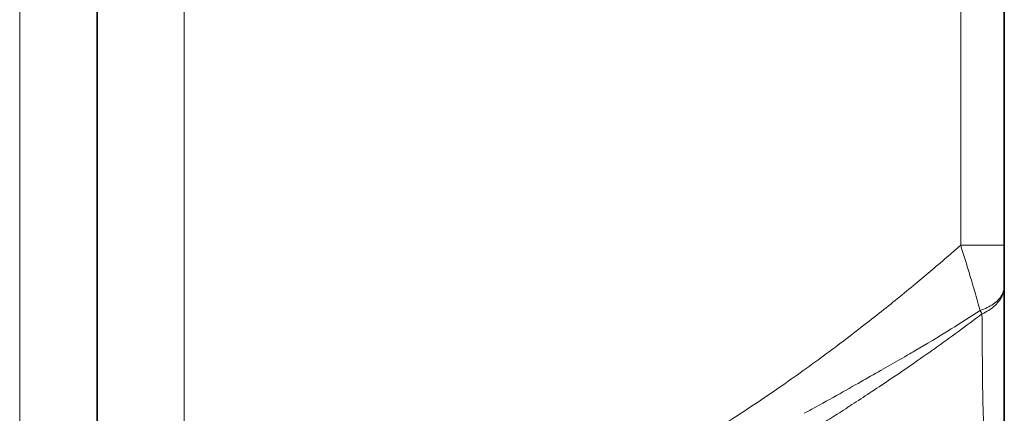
# Model space of a CAD drawing. Header units: millimetres. Extents: x 5 to 415, y 5 to 292.
# Tile 10 of 197: x 38.8 to 49.11, y 153.63 to 157.74. Entities that reach past the tile are written whole.
import ezdxf

# ---------------------------------------------------------------- set-up
doc = ezdxf.new("R2010")
doc.units = ezdxf.units.MM
doc.layers.add('Sichtbar (ISO)', color=7, linetype='Continuous', lineweight=35)
doc.layers.add('Sichtbar schmal (ISO)', color=7, linetype='Continuous', lineweight=18)

msp = doc.modelspace()

# ---------------------------------------------------------------- linework, layer by layer
at = {"layer": 'Sichtbar (ISO)'}
for p, q in [((49.10658155, 167.81252092), (49.10658155, 155.38336758)), ((39.6065836, 152.85654537), (39.6065836, 161.59989501)), ((49.10658155, 155.38336758), (49.10658155, 154.95504689)), ((49.10658155, 154.95505214), (49.10658155, 154.9550377)), ((49.10658155, 152.70922514), (49.10658155, 154.95503939))]:
    msp.add_line(p, q, dxfattribs=at)
msp.add_arc((48.60658155, 154.95506775), 0.5, 359.995319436, 359.996556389, dxfattribs=at)
msp.add_open_spline([(49.10658135, 157.53625495), (49.10658718, 157.45754444), (49.10660389, 157.37347895), (49.10658505, 157.29012068)], degree=3, dxfattribs=at)
at = {"layer": 'Sichtbar schmal (ISO)'}
for p, q in [((40.51942454, 151.2124761), (40.51942481, 171.92869616)), ((48.6501586, 167.81252125), (48.65015943, 155.38336759)), ((49.10658155, 155.38336759), (48.65015943, 155.38336759)), ((47.8861483, 154.11653261), (47.8861483, 154.11649801))]:
    msp.add_line(p, q, dxfattribs=at)
msp.add_ellipse((48.60658155, 154.95506775), major_axis=(0.29923419, -0.40057321), ratio=0.1298392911, start_param=0.6747108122, end_param=0.7939478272, dxfattribs=at)
for points, knots in [([(38.79569145, 161.59989485), (38.79569145, 160.89885258), (38.79569119, 159.53438495), (38.79569128, 157.94878012), (38.79569127, 156.75920412), (38.79569127, 155.9090941), (38.79569127, 155.10084191), (38.79569127, 154.36910981), (38.79569127, 153.70831747), (38.79569128, 152.98029741), (38.79569125, 152.49216446), (38.79569125, 152.20030173)], [0, 0, 0, 0, 0.1788213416, 0.3576427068, 0.4470533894, 0.536464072, 0.6258747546, 0.7152854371, 0.7929109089, 0.8705363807, 1, 1, 1, 1]), ([(40.51942454, 151.2124761), (40.95927247, 151.31020376), (41.39128733, 151.42182463), (41.81255685, 151.54598046), (42.20691741, 151.66220572), (42.59186115, 151.78941456), (42.96532398, 151.92627855), (43.12870845, 151.98615453), (43.28989999, 152.04787237), (43.44876217, 152.11125173), (43.62959996, 152.18339845), (43.80729088, 152.25791648), (43.98270018, 152.33515475), (44.28412689, 152.46788246), (44.57885067, 152.60859209), (44.8710342, 152.75956743), (45.12921026, 152.89297064), (45.3853945, 153.03440778), (45.64221811, 153.18584938), (45.77663404, 153.26511064), (45.91121838, 153.34712122), (46.04636126, 153.43216077), (46.13340347, 153.48693266), (46.22074763, 153.54286525), (46.30835598, 153.59994462), (46.4974317, 153.72313292), (46.68774248, 153.85166163), (46.87848466, 153.98582892), (47.04139358, 154.1004184), (47.20461243, 154.2191244), (47.36790159, 154.3418022), (47.51091385, 154.44924613), (47.65398013, 154.55973587), (47.79697968, 154.67313719), (47.92454879, 154.77430188), (48.05206459, 154.87778343), (48.17949927, 154.98343384), (48.2941666, 155.07849942), (48.40876815, 155.17532082), (48.52333454, 155.27375084), (48.56561253, 155.31007409), (48.60788589, 155.3466163), (48.65015942, 155.38336759)], [0, 0, 0, 0, 0.1421061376, 0.1421061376, 0.1421061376, 0.2751351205, 0.2751351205, 0.2751351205, 0.3333333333, 0.3333333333, 0.3333333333, 0.3995821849, 0.3995821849, 0.3995821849, 0.5134254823, 0.5134254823, 0.5134254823, 0.6140184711, 0.6140184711, 0.6140184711, 0.6666666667, 0.6666666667, 0.6666666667, 0.7005760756, 0.7005760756, 0.7005760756, 0.7737591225, 0.7737591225, 0.7737591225, 0.8362632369, 0.8362632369, 0.8362632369, 0.8910057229, 0.8910057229, 0.8910057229, 0.9398411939, 0.9398411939, 0.9398411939, 0.9837839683, 0.9837839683, 0.9837839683, 1, 1, 1, 1]), ([(48.65015943, 155.38336759), (48.67615767, 155.29743651), (48.70317955, 155.21217868), (48.72788668, 155.13137263), (48.74520282, 155.07473922), (48.76141582, 155.02027175), (48.77688956, 154.96791625), (48.78349416, 154.94556955), (48.78996326, 154.92360787), (48.79631659, 154.90203429), (48.81755498, 154.82991652), (48.83736358, 154.76227395), (48.85344536, 154.70195819)], [0.00000000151, 0.00000000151, 0.00000000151, 0.00000000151, 0.33333333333, 0.33333333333, 0.33333333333, 0.56695207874, 0.56695207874, 0.56695207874, 0.66666666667, 0.66666666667, 0.66666666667, 1, 1, 1, 1]), ([(48.85344517, 154.70195838), (48.90497136, 154.71898769), (48.95168395, 154.74167158), (48.99033111, 154.76853132), (49.02897827, 154.79539106), (49.05929059, 154.82658723), (49.07861051, 154.85878473), (49.09792587, 154.89097461), (49.1065796, 154.92412512), (49.10658155, 154.9550377)], [0, 0, 0, 0, 0.33333333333, 0.33333333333, 0.33333333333, 0.66666666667, 0.66666666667, 0.66666666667, 0.9999211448, 0.9999211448, 0.9999211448, 0.9999211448]), ([(49.10658155, 154.95502691), (49.10657847, 154.9168012), (49.09808585, 154.88114476), (49.08042671, 154.84603249), (49.06276253, 154.81091019), (49.0361932, 154.77628754), (49.00113787, 154.745842), (48.96608253, 154.71539645), (48.92240732, 154.68922298), (48.87273908, 154.66653503)], [0.00009513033, 0.00009513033, 0.00009513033, 0.00009513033, 0.33333333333, 0.33333333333, 0.33333333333, 0.66666666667, 0.66666666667, 0.66666666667, 1, 1, 1, 1]), ([(47.0122899, 153.39930058), (47.02262052, 153.40579588), (47.03295087, 153.41229463), (47.04328082, 153.41879689), (47.09372814, 153.45055136), (47.14416558, 153.48238989), (47.19456796, 153.51433929), (47.24898468, 153.54883333), (47.30336051, 153.58345664), (47.35766818, 153.61823626), (47.41616192, 153.65569672), (47.47457653, 153.69333856), (47.53288127, 153.73118938), (47.59565472, 153.77194124), (47.65830075, 153.81293542), (47.72078692, 153.85419878), (47.78829314, 153.8987772), (47.8556127, 153.94366989), (47.92270861, 153.98890391), (47.99553554, 154.03800161), (48.06809887, 154.08750159), (48.14035995, 154.13742333), (48.21887331, 154.19166448), (48.29702973, 154.2464037), (48.37479046, 154.30165399), (48.45900259, 154.36148811), (48.54275048, 154.42192182), (48.62600816, 154.48293878), (48.70873903, 154.54356966), (48.79098605, 154.60477627), (48.87273909, 154.66653502)], [0, 0, 0, 0, 0.0163042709, 0.0163042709, 0.0163042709, 0.0959278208, 0.0959278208, 0.0959278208, 0.1818930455, 0.1818930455, 0.1818930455, 0.2744845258, 0.2744845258, 0.2744845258, 0.3741725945, 0.3741725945, 0.3741725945, 0.4818694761, 0.4818694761, 0.4818694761, 0.5987653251, 0.5987653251, 0.5987653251, 0.7257754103, 0.7257754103, 0.7257754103, 0.8633228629, 0.8633228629, 0.8633228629, 1, 1, 1, 1]), ([(48.85344535, 154.70195818), (48.74893554, 154.63410395), (48.6470847, 154.56950856), (48.55095478, 154.50976724), (48.41222894, 154.42355409), (48.28541967, 154.34746618), (48.18002903, 154.28553462), (48.15825941, 154.27274197), (48.13740148, 154.26056701), (48.11723488, 154.24885508), (47.97211862, 154.16457754), (47.86323701, 154.10350234), (47.70514635, 154.01363689), (47.68225683, 154.00062551), (47.65833382, 153.98700902), (47.6334569, 153.97285463), (47.48232331, 153.88686315), (47.29589865, 153.78114425), (47.09255549, 153.67006213), (47.066072, 153.65559475), (47.03930311, 153.64103377), (47.01229151, 153.62640712)], [0.00000000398, 0.00000000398, 0.00000000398, 0.00000000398, 0.1364382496, 0.1364382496, 0.1364382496, 0.33333333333, 0.33333333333, 0.33333333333, 0.37400421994, 0.37400421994, 0.37400421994, 0.66666666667, 0.66666666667, 0.66666666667, 0.7090404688, 0.7090404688, 0.7090404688, 0.96647201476, 0.96647201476, 0.96647201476, 1, 1, 1, 1]), ([(48.87273909, 154.66653502), (48.87441521, 154.52691605), (48.8753113, 154.38926978), (48.87616475, 154.25620882), (48.87741456, 154.06135386), (48.87853966, 153.87618175), (48.88336572, 153.70516592), (48.88359469, 153.69705213), (48.88383209, 153.68897087), (48.88407847, 153.68092227), (48.88885412, 153.52490946), (48.89589477, 153.38031783), (48.90372531, 153.2495293), (48.91062773, 153.1342425), (48.91820362, 153.02950804), (48.9238997, 152.93190616), (48.92516864, 152.91016305), (48.92639304, 152.88881254), (48.92757081, 152.86779633), (48.93462393, 152.74194058), (48.93994847, 152.62784892), (48.94044966, 152.52231179), (48.94066666, 152.47661814), (48.93997298, 152.43255076), (48.93766842, 152.38925879)], [0, 0, 0, 0, 0.1315504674, 0.1315504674, 0.1315504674, 0.3241934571, 0.3241934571, 0.3241934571, 0.3333333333, 0.3333333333, 0.3333333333, 0.5104993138, 0.5104993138, 0.5104993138, 0.6666666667, 0.6666666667, 0.6666666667, 0.7014566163, 0.7014566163, 0.7014566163, 0.9097965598, 0.9097965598, 0.9097965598, 1, 1, 1, 1])]:
    msp.add_open_spline(points, degree=3, knots=knots, dxfattribs=at)

doc.saveas('drawing.dxf')
